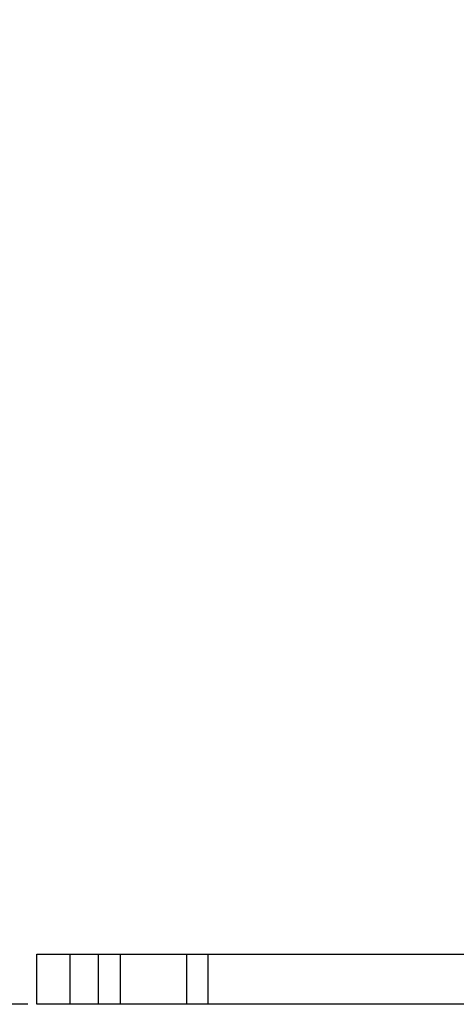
# Model space of a CAD drawing. Header units: millimetres. Extents: x -24622 to 2314, y -1603 to 2287.
# Tile 3 of 236: x -3369 to -3238, y 633 to 929. Entities that reach past the tile are written whole.
import ezdxf

# ---------------------------------------------------------------- set-up
doc = ezdxf.new("R2010")
doc.units = ezdxf.units.MM
doc.linetypes.add('HIDDEN', pattern=[0.2, 0.1, -0.1])
doc.layers.add('DEFAULT_2', color=8, linetype='HIDDEN')
doc.dimstyles.new('副本 22', dxfattribs={"dimtxt": 24, "dimasz": 12, "dimexe": 2.1, "dimexo": 2.7, "dimgap": 2, "dimtad": 0, "dimtxsty": 'Standard', "dimblk": 'OPEN30', "dimcen": 0, "dimclrd": 5, "dimclre": 3, "dimclrt": 256, "dimadec": 0, "dimazin": 2, "dimtm": 1e-09, "dimtfac": 0.6, "dimtofl": 0, "dimtmove": 0, "dimatfit": 3, "dimldrblk": 'OPEN30', "dimfxl": 0, "dimtolj": 1, "dimarcsym": 0})

# ---------------------------------------------------------------- blocks, each defined once
blk = doc.blocks.new('_Open30')
at = {"color": 0, "linetype": 'ByBlock', "lineweight": -2}
for p, q in [((-1, 0.268), (0, 0)), ((0, 0), (-1, -0.268)), ((0, 0), (-1, 0))]:
    blk.add_line(p, q, dxfattribs=at)
blk = doc.blocks.new('*D104')
at = {"color": 3, "linetype": 'ByBlock', "lineweight": -2}
for p, q in [((-3212.51, 1159.34), (-3473.34, 1159.34)), ((-3366.51, 633.34), (-3473.34, 633.34))]:
    blk.add_line(p, q, dxfattribs=at)
at = {"color": 5, "linetype": 'ByBlock', "lineweight": -2}
for p, q in [((-3471.24, 1147.34), (-3471.24, 964.34)), ((-3471.24, 645.34), (-3471.24, 828.34))]:
    blk.add_line(p, q, dxfattribs=at)
at = {"layer": 'Defpoints', "color": 0, "linetype": 'ByBlock'}
for p in [(-3471.24, 1159.34), (-3209.81, 1159.34), (-3363.81, 633.34)]:
    blk.add_point(p, dxfattribs=at)
at = {"color": 5, "linetype": 'ByBlock', "lineweight": -2, "xscale": 12, "yscale": 12, "zscale": 12}
for p, rotation in [((-3471.24, 1159.34), 90), ((-3471.24, 633.34), 270)]:
    blk.add_blockref('_Open30', p, dxfattribs=dict(at, rotation=rotation))
at = {"linetype": 'ByBlock', "insert": (-3471.24, 896.34), "char_height": 24, "attachment_point": 5, "rotation": 90}
blk.add_mtext('\\A1;526%%P50', dxfattribs=at)

msp = doc.modelspace()

# ---------------------------------------------------------------- linework, layer by layer
at = {"color": 7, "linetype": 'Continuous'}
for p, q in [((-3363.808, 633.337), (-3363.808, 648.337)), ((-3363.808, 648.337), (-2663.808, 648.337)), ((-3353.808, 633.337), (-3353.808, 648.337)), ((-2663.808, 633.337), (-3363.808, 633.337))]:
    msp.add_line(p, q, dxfattribs=at)
at = {"layer": 'DEFAULT_2', "color": 8, "linetype": 'HIDDEN'}
for p, q in [((-3345.308, 633.337), (-3345.308, 648.337)), ((-3338.808, 648.337), (-3338.808, 633.337)), ((-3318.808, 648.337), (-3318.808, 633.337)), ((-3312.308, 633.337), (-3312.308, 648.337))]:
    msp.add_line(p, q, dxfattribs=at)

# ---------------------------------------------------------------- dimensions: what is measured, and where the dimension line sits
at = {"color": 5, "linetype": 'ByBlock'}
dim = msp.add_linear_dim(base=(-3471.242, 1159.336), p1=(-3363.808, 633.337), p2=(-3209.808, 1159.336), angle=90, text='<>%%P50', dimstyle='副本 22', dxfattribs=at)
dim.commit()
dim.dimension.update_dxf_attribs({"geometry": '*D104', "text_midpoint": (-3471.242, 896.336)})

doc.saveas('drawing.dxf')
